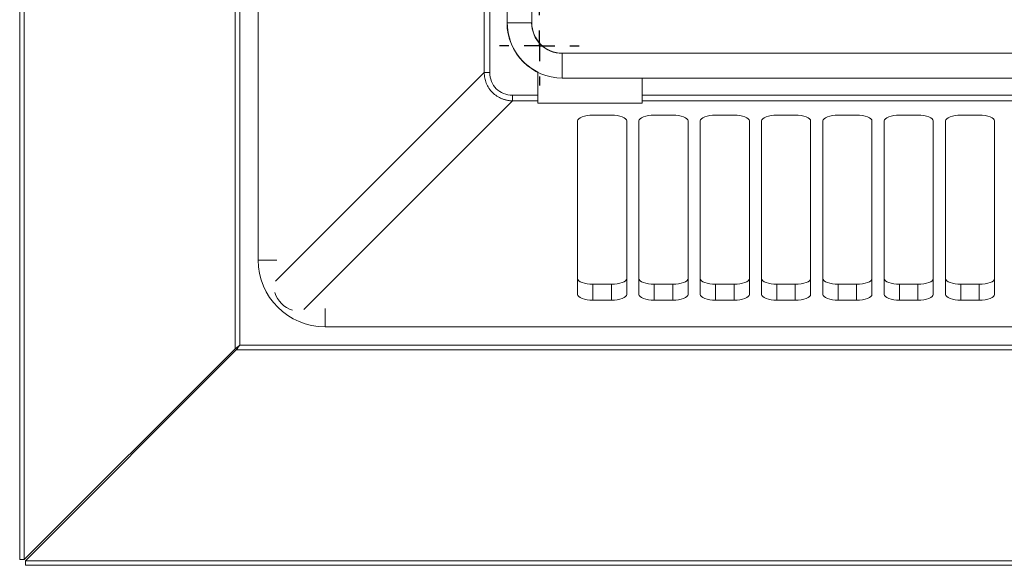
# Model space of a CAD drawing. Header units: millimetres. Extents: x 27 to 1405, y 76 to 1009.
# Tile 7 of 34: x 935 to 1096, y 397 to 486. Entities that reach past the tile are written whole.
import ezdxf

# ---------------------------------------------------------------- set-up
doc = ezdxf.new("R2010")
doc.units = ezdxf.units.MM
doc.header["$LTSCALE"] = 5
doc.layers.add('AA', color=7, linetype='Continuous')

# ---------------------------------------------------------------- blocks, each defined once
blk = doc.blocks.new('SW_CENTERMARKSYMBOL_5')
at = {"layer": 'AA', "color": 0}
for p, q in [((0, 5), (0, 6.5)), ((0, 0), (0, 2.5)), ((-5, 0), (-6.5, 0)), ((0, 0), (-2.5, 0)), ((0, 0), (0, -2.5)), ((0, 0), (2.5, 0)), ((5, 0), (6.5, 0)), ((0, -5), (0, -6.5))]:
    blk.add_line(p, q, dxfattribs=at)

msp = doc.modelspace()

# ---------------------------------------------------------------- linework, layer by layer
at = {"color": 7, "linetype": 'Continuous', "lineweight": 15}
for p, q in [((935.152, 865.785), (935.152, 397.643)), ((935.904, 397.643), (935.904, 865.785)), ((970.307, 432.046), (970.307, 831.382)), ((971.059, 830.806), (971.059, 432.621)), ((974.053, 816.914), (974.053, 446.514)), ((1010.899, 477.097), (1010.899, 786.331)), ((1011.826, 477.097), (1011.826, 786.331)), ((1014.632, 778.214), (1014.632, 485.214)), ((1018.671, 485.214), (1018.671, 778.214)), ((1316.652, 480.233), (1023.652, 480.233)), ((1011.826, 477.097), (1010.899, 477.097)), ((1019.652, 477.16), (1019.652, 477.152)), ((1019.652, 473.388), (1019.652, 477.13)), ((1023.652, 476.194), (1316.652, 476.194)), ((1036.652, 476.194), (1036.652, 473.388)), ((1019.652, 473.388), (1015.535, 473.388)), ((1015.535, 473.388), (1015.535, 472.461)), ((1019.652, 472.461), (1015.535, 472.461)), ((1019.652, 472.461), (1019.652, 473.388)), ((1019.652, 472.108), (1019.652, 472.461)), ((1303.652, 473.388), (1036.652, 473.388)), ((1036.652, 473.388), (1036.652, 472.461)), ((1303.652, 472.461), (1036.652, 472.461)), ((1036.652, 472.461), (1036.652, 472.108)), ((1019.652, 472.108), (1036.652, 472.108)), ((1026.152, 440.898), (1026.152, 469.197)), ((1028.652, 470.133), (1031.652, 470.133)), ((1034.152, 469.197), (1034.152, 440.898)), ((1036.152, 440.898), (1036.152, 469.197)), ((1038.652, 470.133), (1041.652, 470.133)), ((1044.152, 469.197), (1044.152, 440.898)), ((1046.152, 440.898), (1046.152, 469.197)), ((1048.652, 470.133), (1051.652, 470.133)), ((1054.152, 469.197), (1054.152, 440.898)), ((1056.152, 440.898), (1056.152, 469.197)), ((1058.652, 470.133), (1061.652, 470.133)), ((1064.152, 469.197), (1064.152, 440.898)), ((1066.152, 440.898), (1066.152, 469.197)), ((1068.652, 470.133), (1071.652, 470.133)), ((1074.152, 469.197), (1074.152, 440.898)), ((1076.152, 440.898), (1076.152, 469.197)), ((1078.652, 470.133), (1081.652, 470.133)), ((1084.152, 469.197), (1084.152, 440.898)), ((1086.152, 440.898), (1086.152, 469.197)), ((1088.652, 470.133), (1091.652, 470.133)), ((1094.152, 469.197), (1094.152, 440.898)), ((1028.652, 442.558), (1028.652, 439.962)), ((1031.652, 442.558), (1028.652, 442.558)), ((1031.652, 442.558), (1031.652, 439.962)), ((1038.652, 442.558), (1038.652, 439.962)), ((1041.652, 442.558), (1038.652, 442.558)), ((1041.652, 442.558), (1041.652, 439.962)), ((1048.652, 442.558), (1048.643, 442.558)), ((1048.652, 442.558), (1048.652, 439.962)), ((1048.652, 442.558), (1051.652, 442.558)), ((1051.652, 442.558), (1051.652, 439.962)), ((1051.652, 442.558), (1051.661, 442.558)), ((1058.652, 442.558), (1058.652, 439.962)), ((1061.652, 442.558), (1058.652, 442.558)), ((1061.652, 442.558), (1061.652, 439.962)), ((1068.652, 442.558), (1068.652, 439.962)), ((1071.652, 442.558), (1068.652, 442.558)), ((1071.652, 442.558), (1071.652, 439.962)), ((1078.652, 442.558), (1078.652, 439.962)), ((1081.652, 442.558), (1078.652, 442.558)), ((1081.652, 442.558), (1081.652, 439.962)), ((1088.652, 442.558), (1088.652, 439.962)), ((1091.652, 442.558), (1088.652, 442.558)), ((1091.652, 442.558), (1091.652, 439.962)), ((1031.652, 439.962), (1028.652, 439.962)), ((1041.652, 439.962), (1038.652, 439.962)), ((1051.652, 439.962), (1048.652, 439.962)), ((1061.652, 439.962), (1058.652, 439.962)), ((1071.652, 439.962), (1068.652, 439.962)), ((1081.652, 439.962), (1078.652, 439.962)), ((1091.652, 439.962), (1088.652, 439.962)), ((1355.352, 435.615), (984.952, 435.615)), ((970.307, 432.046), (935.904, 397.643)), ((971.059, 432.621), (1369.244, 432.621)), ((936.081, 397.466), (970.484, 431.869)), ((1369.82, 431.869), (970.484, 431.869)), ((935.152, 397.643), (935.904, 397.643)), ((1404.223, 397.466), (936.081, 397.466)), ((936.081, 396.714), (936.081, 397.466)), ((936.081, 396.714), (1404.223, 396.714))]:
    msp.add_line(p, q, dxfattribs=at)
at = {"color": 8, "linetype": 'Continuous', "lineweight": 15}
for p, q in [((1018.671, 485.214), (1014.632, 485.214)), ((1023.652, 480.233), (1023.652, 476.194)), ((1010.899, 477.097), (976.872, 443.07)), ((1015.535, 472.461), (981.508, 438.434)), ((974.053, 446.514), (977.064, 446.514)), ((984.952, 438.626), (984.952, 435.615))]:
    msp.add_line(p, q, dxfattribs=at)
at = {"color": 7, "linetype": 'Continuous', "lineweight": 15, "flags": 128}
for points in [[(1026.152, 469.197), (1026.2, 469.38), (1026.342, 469.555), (1026.573, 469.717), (1026.884, 469.859), (1027.263, 469.976), (1027.695, 470.062), (1028.164, 470.115), (1028.652, 470.133)], [(1031.652, 470.133), (1032.14, 470.115), (1032.609, 470.062), (1033.041, 469.976), (1033.42, 469.859), (1033.731, 469.717), (1033.962, 469.555), (1034.104, 469.38), (1034.152, 469.197)], [(1036.152, 469.197), (1036.2, 469.38), (1036.342, 469.555), (1036.573, 469.717), (1036.884, 469.859), (1037.263, 469.976), (1037.695, 470.062), (1038.164, 470.115), (1038.652, 470.133)], [(1041.652, 470.133), (1042.14, 470.115), (1042.609, 470.062), (1043.041, 469.976), (1043.42, 469.859), (1043.731, 469.717), (1043.962, 469.555), (1044.104, 469.38), (1044.152, 469.197)], [(1046.152, 469.197), (1046.2, 469.38), (1046.342, 469.555), (1046.573, 469.717), (1046.884, 469.859), (1047.263, 469.976), (1047.695, 470.062), (1048.164, 470.115), (1048.652, 470.133)], [(1051.652, 470.133), (1052.14, 470.115), (1052.609, 470.062), (1053.041, 469.976), (1053.42, 469.859), (1053.731, 469.717), (1053.962, 469.555), (1054.104, 469.38), (1054.152, 469.197)], [(1056.152, 469.197), (1056.2, 469.38), (1056.342, 469.555), (1056.573, 469.717), (1056.884, 469.859), (1057.263, 469.976), (1057.695, 470.062), (1058.164, 470.115), (1058.652, 470.133)], [(1061.652, 470.133), (1062.14, 470.115), (1062.609, 470.062), (1063.041, 469.976), (1063.42, 469.859), (1063.731, 469.717), (1063.962, 469.555), (1064.104, 469.38), (1064.152, 469.197)], [(1066.152, 469.197), (1066.2, 469.38), (1066.342, 469.555), (1066.573, 469.717), (1066.884, 469.859), (1067.263, 469.976), (1067.695, 470.062), (1068.164, 470.115), (1068.652, 470.133)], [(1071.652, 470.133), (1072.14, 470.115), (1072.609, 470.062), (1073.041, 469.976), (1073.42, 469.859), (1073.731, 469.717), (1073.962, 469.555), (1074.104, 469.38), (1074.152, 469.197)], [(1076.152, 469.197), (1076.2, 469.38), (1076.342, 469.555), (1076.573, 469.717), (1076.884, 469.859), (1077.263, 469.976), (1077.695, 470.062), (1078.164, 470.115), (1078.652, 470.133)], [(1081.652, 470.133), (1082.14, 470.115), (1082.609, 470.062), (1083.041, 469.976), (1083.42, 469.859), (1083.731, 469.717), (1083.962, 469.555), (1084.104, 469.38), (1084.152, 469.197)], [(1086.152, 469.197), (1086.2, 469.38), (1086.342, 469.555), (1086.573, 469.717), (1086.884, 469.859), (1087.263, 469.976), (1087.695, 470.062), (1088.164, 470.115), (1088.652, 470.133)], [(1091.652, 470.133), (1092.14, 470.115), (1092.609, 470.062), (1093.041, 469.976), (1093.42, 469.859), (1093.731, 469.717), (1093.962, 469.555), (1094.104, 469.38), (1094.152, 469.197)], [(1028.652, 442.558), (1028.164, 442.576), (1027.695, 442.629), (1027.263, 442.716), (1026.884, 442.832), (1026.573, 442.974), (1026.342, 443.136), (1026.2, 443.312), (1026.152, 443.494)], [(1034.152, 443.494), (1034.104, 443.312), (1033.962, 443.136), (1033.731, 442.974), (1033.42, 442.832), (1033.041, 442.716), (1032.609, 442.629), (1032.14, 442.576), (1031.652, 442.558)], [(1038.652, 442.558), (1038.164, 442.576), (1037.695, 442.629), (1037.263, 442.716), (1036.884, 442.832), (1036.573, 442.974), (1036.342, 443.136), (1036.2, 443.312), (1036.152, 443.494)], [(1044.152, 443.494), (1044.104, 443.312), (1043.962, 443.136), (1043.731, 442.974), (1043.42, 442.832), (1043.041, 442.716), (1042.609, 442.629), (1042.14, 442.576), (1041.652, 442.558)], [(1048.643, 442.558), (1048.157, 442.577), (1047.689, 442.63), (1047.258, 442.717), (1046.881, 442.833), (1046.571, 442.975), (1046.341, 443.137), (1046.2, 443.312), (1046.152, 443.494)], [(1054.152, 443.494), (1054.104, 443.312), (1053.962, 443.137), (1053.732, 442.975), (1053.423, 442.833), (1053.045, 442.717), (1052.615, 442.63), (1052.147, 442.577), (1051.661, 442.558)], [(1058.652, 442.558), (1058.164, 442.576), (1057.695, 442.629), (1057.263, 442.716), (1056.884, 442.832), (1056.573, 442.974), (1056.342, 443.136), (1056.2, 443.312), (1056.152, 443.494)], [(1064.152, 443.494), (1064.104, 443.312), (1063.962, 443.136), (1063.731, 442.974), (1063.42, 442.832), (1063.041, 442.716), (1062.609, 442.629), (1062.14, 442.576), (1061.652, 442.558)], [(1068.652, 442.558), (1068.164, 442.576), (1067.695, 442.629), (1067.263, 442.716), (1066.884, 442.832), (1066.573, 442.974), (1066.342, 443.136), (1066.2, 443.312), (1066.152, 443.494)], [(1074.152, 443.494), (1074.104, 443.312), (1073.962, 443.136), (1073.731, 442.974), (1073.42, 442.832), (1073.041, 442.716), (1072.609, 442.629), (1072.14, 442.576), (1071.652, 442.558)], [(1078.652, 442.558), (1078.164, 442.576), (1077.695, 442.629), (1077.263, 442.716), (1076.884, 442.832), (1076.573, 442.974), (1076.342, 443.136), (1076.2, 443.312), (1076.152, 443.494)], [(1084.152, 443.494), (1084.104, 443.312), (1083.962, 443.136), (1083.731, 442.974), (1083.42, 442.832), (1083.041, 442.716), (1082.609, 442.629), (1082.14, 442.576), (1081.652, 442.558)], [(1088.652, 442.558), (1088.164, 442.576), (1087.695, 442.629), (1087.263, 442.716), (1086.884, 442.832), (1086.573, 442.974), (1086.342, 443.136), (1086.2, 443.312), (1086.152, 443.494)], [(1094.152, 443.494), (1094.104, 443.312), (1093.962, 443.136), (1093.731, 442.974), (1093.42, 442.832), (1093.041, 442.716), (1092.609, 442.629), (1092.14, 442.576), (1091.652, 442.558)], [(1028.652, 439.962), (1028.164, 439.98), (1027.695, 440.033), (1027.263, 440.12), (1026.884, 440.236), (1026.573, 440.378), (1026.342, 440.54), (1026.2, 440.716), (1026.152, 440.898)], [(1034.152, 440.898), (1034.104, 440.716), (1033.962, 440.54), (1033.731, 440.378), (1033.42, 440.236), (1033.041, 440.12), (1032.609, 440.033), (1032.14, 439.98), (1031.652, 439.962)], [(1038.652, 439.962), (1038.164, 439.98), (1037.695, 440.033), (1037.263, 440.12), (1036.884, 440.236), (1036.573, 440.378), (1036.342, 440.54), (1036.2, 440.716), (1036.152, 440.898)], [(1044.152, 440.898), (1044.104, 440.716), (1043.962, 440.54), (1043.731, 440.378), (1043.42, 440.236), (1043.041, 440.12), (1042.609, 440.033), (1042.14, 439.98), (1041.652, 439.962)], [(1048.652, 439.962), (1048.164, 439.98), (1047.695, 440.033), (1047.263, 440.12), (1046.884, 440.236), (1046.573, 440.378), (1046.342, 440.54), (1046.2, 440.716), (1046.152, 440.898)], [(1054.152, 440.898), (1054.104, 440.716), (1053.962, 440.54), (1053.731, 440.378), (1053.42, 440.236), (1053.041, 440.12), (1052.609, 440.033), (1052.14, 439.98), (1051.652, 439.962)], [(1058.652, 439.962), (1058.164, 439.98), (1057.695, 440.033), (1057.263, 440.12), (1056.884, 440.236), (1056.573, 440.378), (1056.342, 440.54), (1056.2, 440.716), (1056.152, 440.898)], [(1064.152, 440.898), (1064.104, 440.716), (1063.962, 440.54), (1063.731, 440.378), (1063.42, 440.236), (1063.041, 440.12), (1062.609, 440.033), (1062.14, 439.98), (1061.652, 439.962)], [(1068.652, 439.962), (1068.164, 439.98), (1067.695, 440.033), (1067.263, 440.12), (1066.884, 440.236), (1066.573, 440.378), (1066.342, 440.54), (1066.2, 440.716), (1066.152, 440.898)], [(1074.152, 440.898), (1074.104, 440.716), (1073.962, 440.54), (1073.731, 440.378), (1073.42, 440.236), (1073.041, 440.12), (1072.609, 440.033), (1072.14, 439.98), (1071.652, 439.962)], [(1078.652, 439.962), (1078.164, 439.98), (1077.695, 440.033), (1077.263, 440.12), (1076.884, 440.236), (1076.573, 440.378), (1076.342, 440.54), (1076.2, 440.716), (1076.152, 440.898)], [(1084.152, 440.898), (1084.104, 440.716), (1083.962, 440.54), (1083.731, 440.378), (1083.42, 440.236), (1083.041, 440.12), (1082.609, 440.033), (1082.14, 439.98), (1081.652, 439.962)], [(1088.652, 439.962), (1088.164, 439.98), (1087.695, 440.033), (1087.263, 440.12), (1086.884, 440.236), (1086.573, 440.378), (1086.342, 440.54), (1086.2, 440.716), (1086.152, 440.898)], [(1094.152, 440.898), (1094.104, 440.716), (1093.962, 440.54), (1093.731, 440.378), (1093.42, 440.236), (1093.041, 440.12), (1092.609, 440.033), (1092.14, 439.98), (1091.652, 439.962)]]:
    msp.add_lwpolyline(points, dxfattribs=at)
at = {"color": 7, "linetype": 'Continuous', "lineweight": 15}
for centre, radius, end in [((1023.652, 485.214), 9.02, 270), ((1023.652, 485.214), 9, 243.6122), ((1023.652, 485.214), 8.992, 243.58706), ((1023.652, 485.214), 5.008, 270), ((1023.652, 485.214), 5, 270), ((1023.652, 485.214), 4.98, 270), ((984.952, 446.514), 10.899, 270)]:
    msp.add_arc(centre, radius, 180, end, dxfattribs=at)
msp.add_ellipse((981.92, 443.482), major_axis=(4.072, 4.072), ratio=0.8682615, start_param=2.7175005, end_param=3.5656848, dxfattribs=at)
for points, knots in [([(1015.535, 472.461), (1015.458, 472.464), (1015.305, 472.47), (1015.077, 472.492), (1014.853, 472.523), (1014.634, 472.563), (1014.419, 472.613), (1014.21, 472.672), (1014.005, 472.739), (1013.581, 472.899), (1012.967, 473.222), (1012.247, 473.809), (1011.66, 474.529), (1011.304, 475.207), (1011.104, 475.773), (1010.996, 476.198), (1010.922, 476.641), (1010.907, 476.944), (1010.899, 477.097)], [0, 0, 0, 0, 0.0319597, 0.063517, 0.0946791, 0.1254531, 0.1558468, 0.185868, 0.215525, 0.2448263, 0.373594, 0.500031, 0.6264618, 0.7552356, 0.8141766, 0.8745755, 0.9364966, 1, 1, 1, 1]), ([(1011.826, 477.097), (1011.826, 476.588), (1011.919, 476.092), (1012.279, 475.189), (1012.546, 474.782), (1013.22, 474.108), (1013.627, 473.841), (1014.53, 473.481), (1015.026, 473.388), (1015.535, 473.388)], [0, 0, 0, 0, 0.25, 0.25, 0.5, 0.5, 0.75, 0.75, 1, 1, 1, 1]), ([(970.307, 432.046), (970.389, 432.109), (970.498, 432.192), (970.758, 432.391), (970.908, 432.506), (971.059, 432.621)], [0, 0, 0, 0, 0.5, 0.5, 1, 1, 1, 1]), ([(971.059, 432.621), (970.944, 432.47), (970.829, 432.32), (970.63, 432.06), (970.547, 431.951), (970.484, 431.869)], [0, 0, 0, 0, 0.5, 0.5, 1, 1, 1, 1])]:
    msp.add_open_spline(points, degree=3, knots=knots, dxfattribs=at)

# ---------------------------------------------------------------- block references
at = {"layer": 'AA', "color": 7}
msp.add_blockref('SW_CENTERMARKSYMBOL_5', (1019.902, 481.464), dxfattribs=at)

doc.saveas('drawing.dxf')
